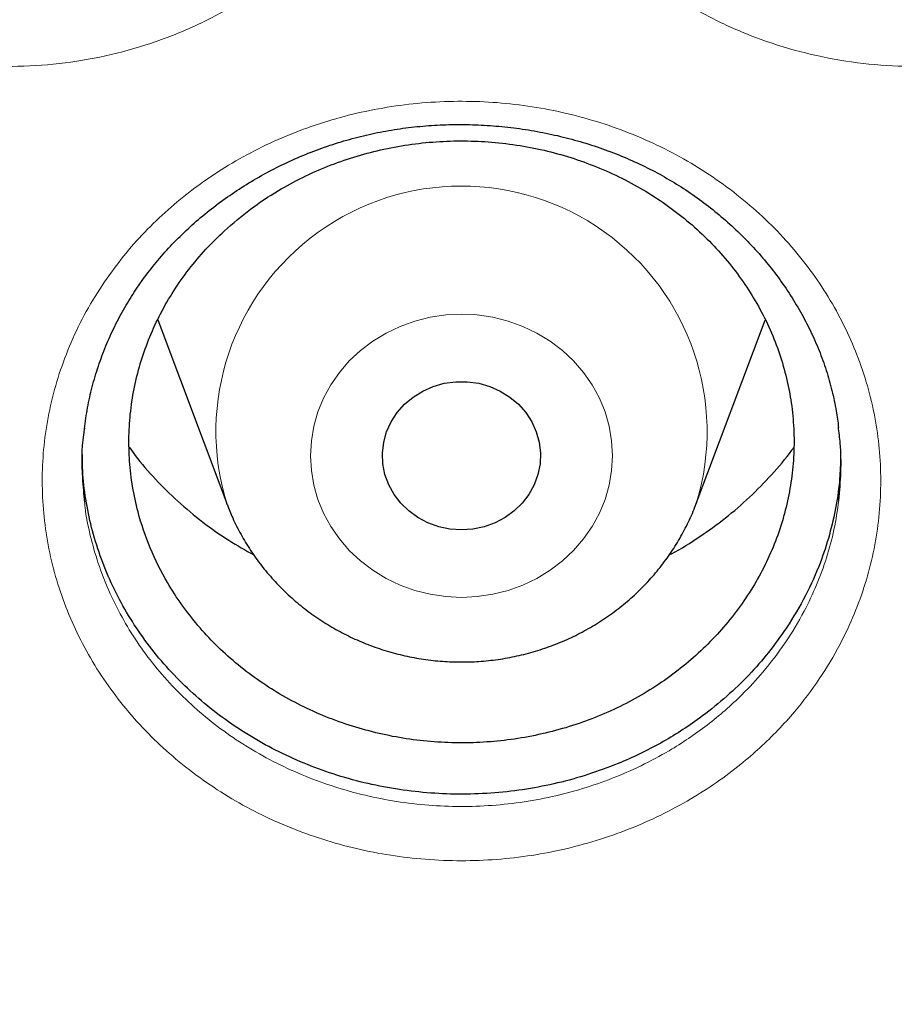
# Model space of a CAD drawing. Header units: millimetres. Extents: x 8 to 791, y 12 to 1717.
# Tile 177 of 256: x 389.67 to 394.09, y 1534.78 to 1539.76. Entities that reach past the tile are written whole.
import ezdxf

# ---------------------------------------------------------------- set-up
doc = ezdxf.new("R2010")
doc.units = ezdxf.units.MM

msp = doc.modelspace()

# ---------------------------------------------------------------- linework, layer by layer
at = {"color": 7, "linetype": 'Continuous', "lineweight": 30}
for p, q in [((390.3672, 1538.2447), (390.7164, 1537.3164)), ((393.0926, 1537.3164), (393.4417, 1538.2442)), ((390.7179, 1537.3125), (390.7164, 1537.3164)), ((393.0944, 1537.3212), (393.0926, 1537.3164))]:
    msp.add_line(p, q, dxfattribs=at)
at = {"color": 8, "linetype": 'Continuous', "lineweight": 0, "flags": 128}
msp.add_lwpolyline([(391.9045, 1536.8414), (391.8247, 1536.8453), (391.7457, 1536.8571), (391.6685, 1536.8765), (391.5939, 1536.9033), (391.5227, 1536.9374), (391.4556, 1536.9782), (391.3935, 1537.0254), (391.337, 1537.0785), (391.2867, 1537.1367), (391.2432, 1537.1996), (391.2069, 1537.2665), (391.1782, 1537.3365), (391.1575, 1537.4089), (391.145, 1537.483), (391.1408, 1537.5579), (391.145, 1537.6327), (391.1575, 1537.7068), (391.1782, 1537.7793), (391.2069, 1537.8493), (391.2432, 1537.9161), (391.2867, 1537.979), (391.337, 1538.0373), (391.3935, 1538.0903), (391.4556, 1538.1375), (391.5227, 1538.1783), (391.5939, 1538.2124), (391.6685, 1538.2392), (391.7457, 1538.2587), (391.8247, 1538.2704), (391.9045, 1538.2743), (391.9843, 1538.2704), (392.0633, 1538.2587), (392.1405, 1538.2392), (392.2151, 1538.2124), (392.2863, 1538.1783), (392.3534, 1538.1375), (392.4155, 1538.0903), (392.472, 1538.0373), (392.5223, 1537.979), (392.5658, 1537.9161), (392.6021, 1537.8493), (392.6308, 1537.7793), (392.6514, 1537.7068), (392.664, 1537.6327), (392.6681, 1537.5579), (392.664, 1537.483), (392.6514, 1537.4089), (392.6308, 1537.3365), (392.6021, 1537.2665), (392.5658, 1537.1996), (392.5223, 1537.1367), (392.472, 1537.0785), (392.4155, 1537.0254), (392.3534, 1536.9782), (392.2863, 1536.9374), (392.2151, 1536.9033), (392.1405, 1536.8765), (392.0633, 1536.8571), (391.9843, 1536.8453), (391.9045, 1536.8414)], dxfattribs=at)
at = {"color": 7, "linetype": 'Continuous', "lineweight": 30, "flags": 128}
msp.add_lwpolyline([(391.9045, 1537.1826), (391.8463, 1537.1866), (391.7893, 1537.1985), (391.7347, 1537.2181), (391.6838, 1537.2449), (391.6376, 1537.2784), (391.597, 1537.3178), (391.5631, 1537.3624), (391.5364, 1537.4111), (391.5175, 1537.4629), (391.5069, 1537.5168), (391.5048, 1537.5716), (391.5111, 1537.626), (391.5259, 1537.679), (391.5488, 1537.7295), (391.5792, 1537.7762), (391.6165, 1537.8183), (391.66, 1537.8549), (391.7087, 1537.8851), (391.7616, 1537.9084), (391.8175, 1537.9242), (391.8753, 1537.9321), (391.9337, 1537.9321), (391.9915, 1537.9242), (392.0474, 1537.9084), (392.1003, 1537.8851), (392.149, 1537.8549), (392.1925, 1537.8183), (392.2298, 1537.7762), (392.2602, 1537.7295), (392.2831, 1537.679), (392.2978, 1537.626), (392.3042, 1537.5716), (392.3021, 1537.5168), (392.2915, 1537.4629), (392.2726, 1537.4111), (392.2459, 1537.3624), (392.212, 1537.3178), (392.1714, 1537.2784), (392.1252, 1537.2449), (392.0743, 1537.2181), (392.0197, 1537.1985), (391.9627, 1537.1866), (391.9045, 1537.1826)], dxfattribs=at)
at = {"color": 8, "linetype": 'Continuous', "lineweight": 0}
msp.add_arc((391.9047, 1537.6798), 1.2426, 343.2274, 197.0041, dxfattribs=at)
for points, knots in [([(391.9045, 1594.1384), (391.4079, 1594.1325), (390.4148, 1594.1207), (388.9279, 1594.0251), (387.4468, 1593.8726), (385.9744, 1593.658), (384.522, 1593.3848), (383.0924, 1593.0544), (381.6879, 1592.6687), (380.3024, 1592.2266), (378.9303, 1591.7256), (377.5746, 1591.1657), (376.2385, 1590.5467), (374.9327, 1589.8732), (373.6598, 1589.1465), (372.4295, 1588.3727), (371.2435, 1587.5542), (370.1031, 1586.6936), (369.0035, 1585.7876), (367.9401, 1584.8322), (366.916, 1583.8281), (365.9341, 1582.7766), (365.0025, 1581.6855), (364.1228, 1580.5571), (363.3018, 1579.4004), (362.54, 1578.2184), (361.8375, 1577.0139), (361.191, 1575.7821), (360.5983, 1574.5176), (360.0617, 1573.2223), (359.5835, 1571.8983), (359.1678, 1570.5558), (358.8154, 1569.1975), (358.5287, 1567.8341), (358.3069, 1566.4685), (358.1492, 1565.1035), (358.0544, 1563.7333), (358.0226, 1562.3523), (358.0552, 1560.9629), (358.1534, 1559.568), (358.317, 1558.1784), (358.5454, 1556.797), (358.8367, 1555.4344), (359.1888, 1554.0932), (359.5999, 1552.7754), (360.0712, 1551.4755), (360.6051, 1550.1882), (361.2019, 1548.9163), (361.8617, 1547.6628), (362.5795, 1546.4377), (363.3541, 1545.2435), (364.179, 1544.0892), (365.0514, 1542.9765), (365.9686, 1541.9066), (366.9343, 1540.8749), (367.9527, 1539.8773), (369.0228, 1538.9165), (370.1437, 1537.9953), (371.3066, 1537.1212), (372.5093, 1536.2959), (373.7422, 1535.5256), (375.0021, 1534.8108), (376.2859, 1534.1517), (377.5989, 1533.5453), (378.9467, 1532.9892), (380.3273, 1532.4858), (381.7385, 1532.0371), (383.1694, 1531.6471), (384.6173, 1531.3164), (386.0705, 1531.0475), (387.526, 1530.8394), (388.981, 1530.6914), (390.4414, 1530.6025), (391.9134, 1530.5727), (393.3942, 1530.6033), (394.8811, 1530.6954), (396.3622, 1530.8488), (397.8346, 1531.0632), (399.2869, 1531.3364), (400.7165, 1531.6668), (402.1211, 1532.0525), (403.5066, 1532.4947), (404.8787, 1532.9956), (406.2344, 1533.5555), (407.5705, 1534.1745), (408.8762, 1534.848), (410.1492, 1535.5747), (411.3795, 1536.3486), (412.5655, 1537.1671), (413.7058, 1538.0276), (414.8055, 1538.9336), (415.8688, 1539.889), (416.8929, 1540.8931), (417.8748, 1541.9446), (418.8065, 1543.0357), (419.6861, 1544.1641), (420.5071, 1545.3208), (421.269, 1546.5028), (421.9715, 1547.7073), (422.6179, 1548.9391), (423.2106, 1550.2036), (423.7472, 1551.4989), (424.2255, 1552.8229), (424.6412, 1554.1654), (424.9936, 1555.5237), (425.2803, 1556.8871), (425.5021, 1558.2527), (425.6598, 1559.6178), (425.7545, 1560.9879), (425.7863, 1562.3689), (425.7538, 1563.7583), (425.6555, 1565.1532), (425.492, 1566.5428), (425.2635, 1567.9243), (424.9723, 1569.2868), (424.6202, 1570.6281), (424.2091, 1571.9458), (423.7378, 1573.2457), (423.2038, 1574.533), (422.6071, 1575.8049), (421.9473, 1577.0584), (421.2294, 1578.2835), (420.4549, 1579.4778), (419.63, 1580.632), (418.7576, 1581.7447), (417.8403, 1582.8146), (416.8747, 1583.8463), (415.8563, 1584.8439), (414.7861, 1585.8047), (413.6653, 1586.726), (412.5024, 1587.6), (411.2997, 1588.4253), (410.0668, 1589.1956), (408.8069, 1589.9104), (407.5231, 1590.5695), (406.2101, 1591.1759), (404.8623, 1591.732), (403.4817, 1592.2354), (402.0705, 1592.6841), (400.6395, 1593.0741), (399.1917, 1593.4048), (397.7385, 1593.6737), (396.283, 1593.882), (394.828, 1594.0291), (393.3676, 1594.1213), (392.3922, 1594.1327), (391.9045, 1594.1384)], [0, 0, 0, 0, 0.007, 0.014, 0.021, 0.028, 0.035, 0.041875, 0.04875, 0.055625, 0.0625, 0.0695, 0.0765, 0.0835, 0.0905, 0.0975, 0.104375, 0.11125, 0.118125, 0.125, 0.132, 0.139, 0.146, 0.153, 0.16, 0.166875, 0.17375, 0.180625, 0.1875, 0.1945, 0.2015, 0.2085, 0.2155, 0.2225, 0.229375, 0.23625, 0.243125, 0.25, 0.257, 0.264, 0.271, 0.278, 0.285, 0.291875, 0.29875, 0.305625, 0.3125, 0.3195, 0.3265, 0.3335, 0.3405, 0.3475, 0.354375, 0.36125, 0.368125, 0.375, 0.382, 0.389, 0.396, 0.403, 0.41, 0.416875, 0.42375, 0.430625, 0.4375, 0.4445, 0.4515, 0.4585, 0.4655, 0.4725, 0.479375, 0.48625, 0.493125, 0.5, 0.507, 0.514, 0.521, 0.528, 0.535, 0.541875, 0.54875, 0.555625, 0.5625, 0.5695, 0.5765, 0.5835, 0.5905, 0.5975, 0.604375, 0.61125, 0.618125, 0.625, 0.632, 0.639, 0.646, 0.653, 0.66, 0.666875, 0.67375, 0.680625, 0.6875, 0.6945, 0.7015, 0.7085, 0.7155, 0.7225, 0.729375, 0.73625, 0.743125, 0.75, 0.757, 0.764, 0.771, 0.778, 0.785, 0.791875, 0.79875, 0.805625, 0.8125, 0.8195, 0.8265, 0.8335, 0.8405, 0.8475, 0.854375, 0.86125, 0.868125, 0.875, 0.882, 0.889, 0.896, 0.903, 0.91, 0.916875, 0.92375, 0.930625, 0.9375, 0.9445, 0.9515, 0.9585, 0.9655, 0.9725, 0.979375, 0.98625, 0.993125, 1, 1, 1, 1]), ([(387.8065, 1542.495), (387.8494, 1542.5527), (387.9354, 1542.6682), (388.0894, 1542.8239), (388.2616, 1542.9666), (388.4532, 1543.0918), (388.6613, 1543.1982), (388.8811, 1543.2827), (389.11, 1543.3436), (389.3448, 1543.3809), (389.5829, 1543.3943), (389.8213, 1543.3828), (390.057, 1543.3472), (390.2868, 1543.288), (390.5074, 1543.2053), (390.7165, 1543.1011), (390.912, 1542.9764), (391.0908, 1542.8319), (391.251, 1542.6701), (391.3906, 1542.4933), (391.5069, 1542.3032), (391.5994, 1542.1028), (391.6671, 1541.8941), (391.7081, 1541.6796), (391.7227, 1541.4622), (391.7109, 1541.2447), (391.6716, 1541.0299), (391.6063, 1540.8205), (391.518, 1540.624), (391.4096, 1540.4425), (391.281, 1540.2721), (391.1283, 1540.1112), (390.9524, 1539.963), (390.7596, 1539.8339), (390.5519, 1539.7262), (390.3328, 1539.6403), (390.1043, 1539.5769), (389.8691, 1539.5381), (389.6304, 1539.5233), (389.3916, 1539.5328), (389.1559, 1539.5671), (388.926, 1539.6249), (388.7044, 1539.7056), (388.4942, 1539.8089), (388.2977, 1539.9329), (388.1175, 1540.0758), (387.9564, 1540.2366), (387.8158, 1540.4125), (387.6975, 1540.6015), (387.6036, 1540.8017), (387.5346, 1541.01), (387.4914, 1541.224), (387.4754, 1541.4409), (387.4857, 1541.6579), (387.5228, 1541.8755), (387.5891, 1542.0901), (387.6815, 1542.3001), (387.7648, 1542.4301), (387.8065, 1542.495)], [0, 0, 0, 0, 0.01725, 0.034552, 0.051802, 0.069699, 0.087654, 0.105551, 0.123402, 0.14131, 0.159162, 0.177039, 0.194974, 0.212851, 0.230671, 0.248548, 0.266367, 0.284249, 0.302188, 0.320069, 0.337925, 0.355837, 0.373693, 0.3916, 0.409563, 0.427471, 0.445387, 0.463361, 0.481277, 0.497868, 0.514458, 0.532433, 0.550464, 0.568436, 0.586323, 0.604268, 0.622155, 0.640067, 0.658036, 0.675948, 0.693785, 0.711679, 0.729517, 0.747381, 0.765302, 0.783166, 0.801024, 0.818939, 0.836797, 0.854674, 0.872607, 0.890484, 0.908351, 0.926274, 0.94414, 0.962739, 0.981402, 1, 1, 1, 1]), ([(392.3895, 1542.4425), (392.4309, 1542.5015), (392.5138, 1542.6198), (392.6639, 1542.7803), (392.8324, 1542.928), (393.0207, 1543.0587), (393.2258, 1543.1709), (393.4431, 1543.2616), (393.6702, 1543.3289), (393.9038, 1543.3729), (394.1413, 1543.3931), (394.3799, 1543.3884), (394.6164, 1543.3596), (394.8476, 1543.3069), (395.0704, 1543.2306), (395.2823, 1543.1325), (395.4812, 1543.0134), (395.6638, 1542.8741), (395.8285, 1542.7169), (395.9728, 1542.5441), (396.0943, 1542.3573), (396.1923, 1542.1595), (396.2656, 1541.9528), (396.3124, 1541.7395), (396.3329, 1541.5225), (396.3269, 1541.3046), (396.2934, 1541.0887), (396.2338, 1540.8775), (396.1508, 1540.6786), (396.0473, 1540.4941), (395.9233, 1540.3201), (395.775, 1540.155), (395.6032, 1540.0019), (395.414, 1539.8675), (395.2094, 1539.754), (394.9928, 1539.6618), (394.7662, 1539.5921), (394.5322, 1539.5465), (394.2941, 1539.5249), (394.0553, 1539.5276), (393.8188, 1539.5552), (393.5874, 1539.6064), (393.3637, 1539.6807), (393.1508, 1539.7779), (392.951, 1539.8962), (392.7669, 1540.0339), (392.6014, 1540.1901), (392.4561, 1540.3619), (392.3326, 1540.5476), (392.2333, 1540.745), (392.1586, 1540.9514), (392.1097, 1541.1642), (392.0878, 1541.3806), (392.0922, 1541.5979), (392.1235, 1541.8163), (392.1838, 1542.0325), (392.2702, 1542.2445), (392.3497, 1542.3766), (392.3895, 1542.4425)], [0, 0, 0, 0, 0.0172899, 0.0346315, 0.0519218, 0.0698093, 0.0877542, 0.1056417, 0.1234839, 0.1413831, 0.159226, 0.1770993, 0.19503, 0.2129033, 0.2307262, 0.2486051, 0.2664271, 0.2843169, 0.3022638, 0.3201534, 0.3380194, 0.3559418, 0.3738073, 0.3917214, 0.4096928, 0.4276073, 0.4455253, 0.4635008, 0.481419, 0.4980102, 0.5146008, 0.5325647, 0.5505852, 0.5685466, 0.5864246, 0.604359, 0.6222361, 0.6401404, 0.6581022, 0.6760065, 0.693842, 0.7117342, 0.7295697, 0.7474384, 0.7653641, 0.7832329, 0.8010999, 0.8190238, 0.8368907, 0.8547773, 0.8727207, 0.8906066, 0.9084799, 0.9264088, 0.9442801, 0.9628326, 0.9814482, 1, 1, 1, 1]), ([(390.1111, 1538.4564), (390.1424, 1538.4991), (390.2055, 1538.585), (390.3145, 1538.7048), (390.4338, 1538.8176), (390.5645, 1538.9221), (390.7056, 1539.0176), (390.8567, 1539.1031), (391.0169, 1539.1774), (391.1832, 1539.239), (391.3541, 1539.2876), (391.5276, 1539.3227), (391.7056, 1539.3447), (391.8844, 1539.353), (392.0635, 1539.3478), (392.2403, 1539.3291), (392.4165, 1539.2965), (392.5883, 1539.2507), (392.755, 1539.1921), (392.9146, 1539.1218), (393.0686, 1539.0388), (393.2139, 1538.9443), (393.3499, 1538.8393), (393.4752, 1538.7248), (393.5906, 1538.5998), (393.6936, 1538.4668), (393.7836, 1538.3266), (393.8599, 1538.1812), (393.9231, 1538.029), (393.9716, 1537.8727), (394.0054, 1537.7136), (394.0243, 1537.5531), (394.0282, 1537.3901), (394.0168, 1537.2275), (393.9904, 1537.067), (393.9495, 1536.9098), (393.8935, 1536.7547), (393.8175, 1536.5928), (393.7182, 1536.4266), (393.6096, 1536.2832), (393.5064, 1536.1688), (393.4155, 1536.08), (393.3123, 1535.991), (393.1961, 1535.9038), (393.0613, 1535.8173), (392.9139, 1535.738), (392.7537, 1535.6674), (392.5859, 1535.6085), (392.4136, 1535.5628), (392.2376, 1535.5307), (392.0605, 1535.512), (391.8803, 1535.5069), (391.7011, 1535.5156), (391.5237, 1535.538), (391.3505, 1535.5734), (391.1794, 1535.6223), (391.0139, 1535.684), (390.8547, 1535.7581), (390.7039, 1535.8435), (390.56, 1535.941), (390.4263, 1536.0488), (390.3032, 1536.1664), (390.1921, 1536.2921), (390.0919, 1536.4271), (390.0051, 1536.5689), (389.9318, 1536.7169), (389.8728, 1536.8689), (389.8275, 1537.0265), (389.7975, 1537.1865), (389.7825, 1537.3481), (389.7823, 1537.5092), (389.7971, 1537.6713), (389.8275, 1537.8333), (389.8737, 1537.9942), (389.9361, 1538.1527), (390.0136, 1538.3084), (390.0785, 1538.4069), (390.1111, 1538.4564)], [0, 0, 0, 0, 0.012751, 0.025639, 0.038526, 0.051553, 0.064842, 0.078131, 0.091611, 0.105289, 0.118509, 0.131871, 0.145234, 0.158871, 0.172108, 0.185489, 0.198869, 0.212528, 0.225728, 0.239068, 0.252407, 0.266021, 0.279267, 0.292606, 0.306053, 0.31972, 0.332957, 0.346335, 0.359713, 0.373364, 0.386672, 0.399981, 0.413479, 0.427174, 0.440489, 0.453804, 0.46731, 0.481014, 0.497525, 0.514218, 0.524177, 0.534235, 0.544292, 0.556239, 0.568186, 0.581437, 0.594781, 0.608221, 0.621887, 0.635136, 0.64855, 0.661963, 0.675648, 0.688858, 0.702208, 0.715559, 0.729183, 0.742416, 0.75579, 0.769164, 0.782814, 0.796048, 0.809423, 0.822798, 0.836448, 0.849698, 0.863094, 0.876489, 0.890159, 0.903408, 0.916797, 0.930185, 0.943848, 0.957616, 0.971488, 0.985687, 1, 1, 1, 1]), ([(389.9973, 1537.3234), (389.9981, 1537.3144), (390.0029, 1537.2577), (390.025, 1537.1541), (390.0641, 1537.0137), (390.1178, 1536.8753), (390.1839, 1536.7419), (390.262, 1536.6143), (390.3513, 1536.4936), (390.4526, 1536.3788), (390.564, 1536.2724), (390.6847, 1536.1752), (390.8132, 1536.0878), (390.951, 1536.0097), (391.0952, 1535.9425), (391.2449, 1535.8867), (391.3981, 1535.8427), (391.5565, 1535.81), (391.7172, 1535.7896), (391.8789, 1535.7816), (392.0403, 1535.7857), (392.2023, 1535.8023), (392.3621, 1535.8312), (392.5178, 1535.8721), (392.6683, 1535.9244), (392.8149, 1535.9883), (392.9781, 1536.0755), (393.1521, 1536.1928), (393.3084, 1536.3293), (393.4389, 1536.4699), (393.5458, 1536.6104), (393.6349, 1536.7589), (393.7033, 1536.9035), (393.7537, 1537.0417), (393.7924, 1537.1846), (393.8067, 1537.2824), (393.8139, 1537.3317)], [0, 0, 0, 0, 0.0053269, 0.0337466, 0.062367, 0.0912156, 0.120533, 0.1489408, 0.177547, 0.206459, 0.2357907, 0.2641947, 0.2927976, 0.3217076, 0.3510384, 0.3794198, 0.4081141, 0.4368086, 0.4660879, 0.4946554, 0.5232228, 0.552202, 0.5816054, 0.6101544, 0.6387043, 0.6676597, 0.697035, 0.7398936, 0.7834518, 0.8129705, 0.8484415, 0.8843054, 0.9129181, 0.9415307, 0.9705532, 1, 1, 1, 1])]:
    msp.add_open_spline(points, degree=3, knots=knots, dxfattribs=at)
at = {"color": 7, "linetype": 'Continuous', "lineweight": 30}
for points, knots in [([(357.0532, 1565.0448), (357.0508, 1565.0099), (357.0461, 1564.9393), (357.0399, 1564.8224), (357.0331, 1564.6975), (357.0252, 1564.566), (357.017, 1564.4251), (357.0091, 1564.274), (357.0006, 1564.0953), (356.992, 1563.8866), (356.9839, 1563.6459), (356.9766, 1563.3568), (356.9714, 1563.015), (356.9704, 1562.6164), (356.975, 1562.1887), (356.9867, 1561.7289), (357.0066, 1561.2429), (357.0353, 1560.7411), (357.0725, 1560.2367), (357.1178, 1559.734), (357.1713, 1559.2329), (357.2327, 1558.7336), (357.3199, 1558.1085), (357.4415, 1557.3594), (357.6082, 1556.4891), (357.7605, 1555.8002), (357.8839, 1555.2895), (357.9689, 1554.9541), (358.0562, 1554.6248), (358.1433, 1554.3102), (358.2272, 1554.0185), (358.3061, 1553.7533), (358.3793, 1553.5145), (358.4462, 1553.3019), (358.5064, 1553.1154), (358.5591, 1552.9548), (358.6042, 1552.82), (358.6393, 1552.7162), (358.6666, 1552.6365), (358.6902, 1552.5679), (358.7165, 1552.4923), (358.7477, 1552.403), (358.7845, 1552.2992), (358.8307, 1552.17), (358.8878, 1552.0129), (358.9571, 1551.8258), (359.0362, 1551.6165), (359.1255, 1551.3853), (359.2256, 1551.1325), (359.335, 1550.8633), (359.4508, 1550.586), (359.6126, 1550.2089), (359.8226, 1549.7387), (360.0854, 1549.1801), (360.3848, 1548.5743), (360.7235, 1547.9255), (361.1044, 1547.2377), (361.4961, 1546.5691), (361.9371, 1545.8554), (362.4355, 1545.0952), (362.9974, 1544.2914), (363.5841, 1543.503), (364.1207, 1542.825), (364.6016, 1542.2466), (365.0237, 1541.7582), (365.4687, 1541.2632), (365.9374, 1540.7626), (366.3963, 1540.2924), (366.8416, 1539.8533), (367.27, 1539.4454), (367.7152, 1539.0363), (368.1767, 1538.6274), (368.5913, 1538.2734), (368.9458, 1537.9797), (369.2283, 1537.7509), (369.4925, 1537.5412), (369.738, 1537.3502), (369.9643, 1537.1772), (370.1614, 1537.0289), (370.3309, 1536.9032), (370.4745, 1536.7978), (370.6036, 1536.7041), (370.7099, 1536.6275), (370.7926, 1536.5685), (370.8521, 1536.5261), (370.9062, 1536.4878), (370.9723, 1536.4412), (371.0611, 1536.3789), (371.1716, 1536.302), (371.2957, 1536.2163), (371.4305, 1536.1242), (371.576, 1536.0257), (371.7632, 1535.9005), (371.9973, 1535.7463), (372.2837, 1535.5614), (372.5967, 1535.3637), (372.9369, 1535.1541), (373.302, 1534.9349), (373.6861, 1534.7107), (374.0797, 1534.4876), (374.476, 1534.2696), (374.9737, 1534.004), (375.5734, 1533.6972), (376.2758, 1533.3571), (376.9747, 1533.0372), (377.7049, 1532.7215), (378.4656, 1532.4129), (379.2559, 1532.114), (380.04, 1531.8382), (380.8213, 1531.5831), (381.599, 1531.3484), (382.3747, 1531.1329), (383.1479, 1530.9361), (383.9229, 1530.7565), (384.776, 1530.578), (385.7075, 1530.4068), (386.718, 1530.2497), (387.7304, 1530.1207), (388.7455, 1530.0195), (389.7632, 1529.9462), (390.7827, 1529.901), (391.8033, 1529.884), (392.8239, 1529.8953), (393.8437, 1529.935), (394.8619, 1530.0027), (395.8775, 1530.0984), (396.8898, 1530.2218), (397.8978, 1530.3729), (398.8286, 1530.5385), (399.6827, 1530.7122), (400.4634, 1530.8886), (401.2464, 1531.0833), (402.0351, 1531.2981), (402.8256, 1531.5326), (403.6172, 1531.787), (404.4091, 1532.0618), (405.2052, 1532.3591), (405.9911, 1532.6741), (406.7655, 1533.0061), (407.5216, 1533.3512), (408.2642, 1533.7112), (408.9861, 1534.0818), (409.686, 1534.4613), (410.2891, 1534.8057), (410.8011, 1535.1105), (411.2273, 1535.3725), (411.644, 1535.6368), (411.9824, 1535.8582), (412.2385, 1536.0293), (412.4076, 1536.144), (412.5522, 1536.2431), (412.6725, 1536.3263), (412.7687, 1536.3935), (412.8371, 1536.4415), (412.8836, 1536.4743), (412.9221, 1536.5015), (412.9685, 1536.5344), (413.0278, 1536.5766), (413.0971, 1536.6262), (413.1924, 1536.6947), (413.3176, 1536.7855), (413.4765, 1536.9019), (413.6774, 1537.0511), (413.9174, 1537.2323), (414.1928, 1537.4443), (414.4782, 1537.6689), (414.7929, 1537.9221), (415.1375, 1538.2063), (415.5121, 1538.5243), (415.898, 1538.8617), (416.2945, 1539.2193), (416.7005, 1539.5977), (417.0877, 1539.9709), (417.4545, 1540.3357), (417.7942, 1540.6837), (418.125, 1541.0325), (418.44, 1541.3742), (418.7381, 1541.7066), (419.0356, 1542.0471), (419.3305, 1542.3942), (419.6212, 1542.7461), (419.8914, 1543.0823), (420.1435, 1543.4042), (420.3779, 1543.7109), (420.595, 1544.0018), (420.7938, 1544.2741), (420.9809, 1544.5358), (421.1669, 1544.8013), (421.362, 1545.0858), (421.5697, 1545.3957), (421.789, 1545.7316), (422.019, 1546.0939), (422.2588, 1546.4832), (422.5074, 1546.9001), (422.7438, 1547.3108), (422.967, 1547.7119), (423.1759, 1548.0995), (423.3851, 1548.5009), (423.5884, 1548.9051), (423.7872, 1549.3148), (423.9773, 1549.7213), (424.1582, 1550.1229), (424.3234, 1550.5033), (424.4737, 1550.8621), (424.6101, 1551.1988), (424.7334, 1551.5133), (424.8444, 1551.8051), (424.9275, 1552.0301), (424.986, 1552.1915), (425.022, 1552.2923), (425.0531, 1552.3798), (425.079, 1552.4537), (425.1, 1552.514), (425.1173, 1552.5637), (425.1365, 1552.6193), (425.1618, 1552.6931), (425.1962, 1552.7944), (425.238, 1552.9192), (425.2904, 1553.078), (425.3517, 1553.2674), (425.4199, 1553.4832), (425.49, 1553.7109), (425.5615, 1553.9498), (425.6342, 1554.1999), (425.7209, 1554.5079), (425.8209, 1554.879), (425.9326, 1555.318), (426.0436, 1555.783), (426.1444, 1556.2364), (426.2352, 1556.6749), (426.3163, 1557.095), (426.394, 1557.5297), (426.4818, 1558.0655), (426.572, 1558.6902), (426.6569, 1559.3929), (426.7237, 1560.0732), (426.7738, 1560.7306), (426.8089, 1561.3647), (426.8302, 1561.9754), (426.8378, 1562.4719), (426.8382, 1562.86), (426.8358, 1563.1455), (426.8308, 1563.4241), (426.8237, 1563.6914), (426.815, 1563.9447), (426.8049, 1564.1919), (426.7936, 1564.4303), (426.7812, 1564.6577), (426.769, 1564.8593), (426.76, 1564.986), (426.7558, 1565.0448)], [0, 0, 0, 0, 0.000951, 0.00193, 0.003036, 0.004253, 0.00557, 0.006974, 0.008466, 0.010552, 0.012788, 0.015174, 0.018604, 0.022304, 0.026272, 0.03051, 0.035109, 0.039809, 0.0445, 0.049182, 0.053854, 0.058517, 0.063171, 0.071403, 0.079606, 0.08778, 0.090983, 0.094182, 0.097376, 0.100428, 0.103231, 0.105785, 0.10809, 0.110147, 0.111955, 0.113514, 0.114824, 0.115886, 0.116546, 0.117156, 0.117891, 0.118757, 0.119771, 0.120935, 0.122551, 0.124388, 0.126447, 0.128728, 0.13123, 0.133951, 0.136743, 0.139515, 0.145262, 0.150923, 0.1565, 0.163835, 0.171017, 0.178053, 0.185051, 0.193961, 0.202877, 0.211797, 0.220722, 0.226386, 0.232222, 0.238233, 0.244421, 0.250785, 0.255992, 0.261311, 0.266742, 0.272285, 0.27791, 0.2814, 0.284654, 0.287671, 0.290452, 0.292997, 0.295305, 0.297061, 0.298651, 0.300074, 0.30133, 0.302159, 0.302792, 0.303286, 0.303933, 0.304956, 0.306188, 0.307532, 0.308987, 0.310553, 0.31223, 0.315004, 0.318038, 0.32133, 0.324881, 0.328691, 0.332679, 0.336722, 0.340731, 0.344704, 0.351714, 0.358613, 0.3654, 0.372077, 0.379665, 0.387104, 0.394395, 0.401597, 0.408772, 0.415794, 0.42279, 0.429761, 0.436706, 0.445688, 0.454627, 0.463542, 0.472457, 0.481371, 0.490286, 0.4992, 0.508115, 0.517029, 0.525944, 0.534858, 0.543773, 0.552688, 0.561603, 0.568593, 0.575583, 0.582642, 0.589812, 0.597096, 0.604359, 0.61173, 0.61921, 0.626799, 0.634111, 0.641505, 0.648815, 0.655997, 0.663051, 0.669978, 0.674479, 0.678925, 0.683315, 0.687644, 0.689723, 0.691543, 0.693106, 0.69441, 0.695455, 0.696243, 0.696646, 0.696978, 0.697502, 0.698168, 0.698928, 0.699781, 0.70131, 0.703068, 0.705055, 0.708015, 0.711125, 0.714373, 0.717759, 0.721968, 0.726371, 0.73097, 0.735762, 0.74075, 0.745932, 0.750272, 0.754723, 0.75908, 0.763275, 0.767308, 0.771181, 0.775537, 0.77967, 0.783578, 0.787262, 0.79079, 0.794084, 0.797145, 0.799974, 0.80285, 0.805987, 0.809385, 0.813035, 0.816945, 0.821115, 0.825545, 0.830235, 0.834102, 0.838129, 0.842317, 0.846532, 0.850562, 0.854837, 0.85888, 0.862688, 0.866263, 0.869604, 0.872711, 0.875584, 0.878223, 0.879337, 0.880326, 0.881181, 0.881903, 0.882491, 0.882945, 0.883358, 0.884118, 0.885104, 0.886317, 0.887757, 0.88973, 0.891826, 0.894024, 0.896326, 0.898731, 0.901239, 0.905195, 0.909383, 0.913804, 0.918457, 0.922275, 0.926238, 0.930343, 0.934543, 0.941328, 0.94789, 0.954228, 0.960343, 0.966236, 0.971905, 0.977351, 0.980059, 0.98271, 0.985301, 0.987816, 0.990158, 0.992312, 0.994612, 0.996657, 0.99845, 1, 1, 1, 1]), ([(359.582, 1559.2529), (359.5907, 1559.1731), (359.6162, 1558.9407), (359.6664, 1558.5564), (359.732, 1558.1001), (359.8054, 1557.6448), (359.8859, 1557.1905), (359.9738, 1556.7375), (360.069, 1556.2858), (360.1714, 1555.8354), (360.2811, 1555.3866), (360.3979, 1554.9393), (360.522, 1554.4938), (360.6531, 1554.0501), (360.7914, 1553.6083), (360.9368, 1553.1685), (361.0893, 1552.7308), (361.2488, 1552.2953), (361.4152, 1551.8621), (361.5886, 1551.4313), (361.769, 1551.0031), (361.9561, 1550.5774), (362.1502, 1550.1544), (362.3509, 1549.7343), (362.5585, 1549.317), (362.7727, 1548.9027), (362.9935, 1548.4915), (363.221, 1548.0835), (363.455, 1547.6787), (363.6954, 1547.2773), (363.9423, 1546.8794), (364.1956, 1546.4849), (364.4552, 1546.0942), (364.721, 1545.7071), (364.9931, 1545.3239), (365.2712, 1544.9445), (365.5555, 1544.5692), (365.8457, 1544.1979), (366.1419, 1543.8307), (366.4439, 1543.4678), (366.7518, 1543.1092), (367.0654, 1542.755), (367.3847, 1542.4054), (367.7095, 1542.0602), (368.0399, 1541.7197), (368.3757, 1541.3839), (368.7168, 1541.053), (369.0633, 1540.7269), (369.4149, 1540.4057), (369.7717, 1540.0895), (370.1335, 1539.7785), (370.5003, 1539.4726), (370.872, 1539.1719), (371.2484, 1538.8766), (371.6296, 1538.5866), (372.0154, 1538.302), (372.4057, 1538.023), (372.8005, 1537.7495), (373.1996, 1537.4816), (373.603, 1537.2194), (374.0106, 1536.963), (374.4222, 1536.7123), (374.8378, 1536.4675), (375.2574, 1536.2287), (375.6807, 1535.9958), (376.1077, 1535.7689), (376.5383, 1535.5481), (376.9724, 1535.3335), (377.4099, 1535.125), (377.8507, 1534.9227), (378.2948, 1534.7267), (378.7419, 1534.537), (379.192, 1534.3537), (379.645, 1534.1768), (380.1009, 1534.0063), (380.5594, 1533.8423), (381.0205, 1533.6848), (381.484, 1533.5338), (381.95, 1533.3895), (382.4182, 1533.2517), (382.8886, 1533.1206), (383.3611, 1532.9962), (383.8354, 1532.8785), (384.3117, 1532.7676), (384.7896, 1532.6634), (385.2692, 1532.5659), (385.7503, 1532.4753), (386.2328, 1532.3915), (386.7166, 1532.3146), (387.2016, 1532.2445), (387.6876, 1532.1813), (388.1746, 1532.125), (388.6625, 1532.0756), (389.1511, 1532.0331), (389.6403, 1531.9976), (390.13, 1531.969), (390.6202, 1531.9473), (391.1106, 1531.9326), (391.6012, 1531.9248), (392.0919, 1531.924), (392.5826, 1531.9301), (393.073, 1531.9432), (393.5633, 1531.9632), (394.0531, 1531.9902), (394.5425, 1532.0241), (395.0312, 1532.065), (395.5193, 1532.1127), (396.0065, 1532.1674), (396.4928, 1532.229), (396.978, 1532.2974), (397.4621, 1532.3727), (397.9449, 1532.4549), (398.4264, 1532.5439), (398.9063, 1532.6397), (399.3847, 1532.7424), (399.8613, 1532.8517), (400.3362, 1532.9678), (400.8091, 1533.0907), (401.28, 1533.2202), (401.7487, 1533.3564), (402.2152, 1533.4992), (402.6794, 1533.6486), (403.1411, 1533.8045), (403.6002, 1533.967), (404.0567, 1534.136), (404.5104, 1534.3114), (404.9612, 1534.4932), (405.409, 1534.6814), (405.8538, 1534.8759), (406.2954, 1535.0767), (406.7337, 1535.2837), (407.1687, 1535.497), (407.6001, 1535.7163), (408.028, 1535.9418), (408.4522, 1536.1732), (408.8726, 1536.4107), (409.2892, 1536.6541), (409.7018, 1536.9034), (410.1103, 1537.1585), (410.5147, 1537.4193), (410.9149, 1537.6858), (411.3107, 1537.958), (411.7021, 1538.2358), (412.0889, 1538.5191), (412.4712, 1538.8078), (412.8488, 1539.1019), (413.2216, 1539.4013), (413.5896, 1539.706), (413.9526, 1540.0159), (414.3106, 1540.3308), (414.6634, 1540.6508), (415.0111, 1540.9758), (415.3536, 1541.3056), (415.6906, 1541.6403), (416.0223, 1541.9797), (416.3484, 1542.3238), (416.669, 1542.6724), (416.984, 1543.0256), (417.2932, 1543.3831), (417.5966, 1543.745), (417.8942, 1544.1112), (418.1859, 1544.4815), (418.4715, 1544.856), (418.7511, 1545.2344), (419.0246, 1545.6167), (419.2919, 1546.0029), (419.553, 1546.3929), (419.8078, 1546.7864), (420.0562, 1547.1836), (420.2981, 1547.5842), (420.5337, 1547.9882), (420.7626, 1548.3955), (420.9851, 1548.8059), (421.2008, 1549.2195), (421.41, 1549.6361), (421.6123, 1550.0556), (421.8079, 1550.478), (421.9967, 1550.903), (422.1787, 1551.3307), (422.3537, 1551.7609), (422.5218, 1552.1935), (422.6829, 1552.6285), (422.837, 1553.0657), (422.9841, 1553.505), (423.1241, 1553.9464), (423.2569, 1554.3897), (423.3826, 1554.8348), (423.5012, 1555.2816), (423.6125, 1555.7301), (423.7166, 1556.1801), (423.8135, 1556.6315), (423.9031, 1557.0843), (423.9854, 1557.5383), (424.0604, 1557.9933), (424.1281, 1558.4494), (424.1884, 1558.9064), (424.2413, 1559.3642), (424.2869, 1559.8227), (424.3252, 1560.2818), (424.356, 1560.7414), (424.3794, 1561.2013), (424.3954, 1561.6616), (424.4034, 1562.0707), (424.4042, 1562.3263), (424.4045, 1562.4284)], [0, 0, 0, 0, 0.002595, 0.007564, 0.012533, 0.017502, 0.02247, 0.027439, 0.032408, 0.037377, 0.042346, 0.047315, 0.052284, 0.057254, 0.062223, 0.067192, 0.072161, 0.07713, 0.0821, 0.087069, 0.092038, 0.097008, 0.101977, 0.106946, 0.111916, 0.116885, 0.121855, 0.126825, 0.131794, 0.136764, 0.141734, 0.146704, 0.151673, 0.156643, 0.161613, 0.166583, 0.171553, 0.176523, 0.181493, 0.186464, 0.191434, 0.196404, 0.201374, 0.206345, 0.211315, 0.216286, 0.221256, 0.226227, 0.231197, 0.236168, 0.241138, 0.246109, 0.25108, 0.25605, 0.261021, 0.265992, 0.270963, 0.275934, 0.280905, 0.285876, 0.290847, 0.295818, 0.300789, 0.30576, 0.310731, 0.315702, 0.320674, 0.325645, 0.330616, 0.335587, 0.340559, 0.34553, 0.350501, 0.355473, 0.360444, 0.365416, 0.370387, 0.375358, 0.38033, 0.385301, 0.390273, 0.395244, 0.400216, 0.405188, 0.410159, 0.415131, 0.420102, 0.425074, 0.430046, 0.435017, 0.439989, 0.44496, 0.449932, 0.454904, 0.459875, 0.464847, 0.469819, 0.47479, 0.479762, 0.484734, 0.489705, 0.494677, 0.499649, 0.504621, 0.509592, 0.514564, 0.519536, 0.524507, 0.529479, 0.534451, 0.539422, 0.544394, 0.549366, 0.554337, 0.559309, 0.56428, 0.569252, 0.574224, 0.579195, 0.584167, 0.589138, 0.59411, 0.599081, 0.604053, 0.609024, 0.613996, 0.618967, 0.623939, 0.62891, 0.633881, 0.638853, 0.643824, 0.648795, 0.653767, 0.658738, 0.663709, 0.66868, 0.673651, 0.678623, 0.683594, 0.688565, 0.693536, 0.698507, 0.703478, 0.708449, 0.71342, 0.71839, 0.723361, 0.728332, 0.733303, 0.738274, 0.743244, 0.748215, 0.753185, 0.758156, 0.763126, 0.768097, 0.773067, 0.778038, 0.783008, 0.787978, 0.792949, 0.797919, 0.802889, 0.807859, 0.812829, 0.817799, 0.822769, 0.827739, 0.832709, 0.837679, 0.842648, 0.847618, 0.852588, 0.857557, 0.862527, 0.867497, 0.872466, 0.877436, 0.882405, 0.887374, 0.892344, 0.897313, 0.902282, 0.907251, 0.912221, 0.91719, 0.922159, 0.927128, 0.932097, 0.937066, 0.942035, 0.947004, 0.951973, 0.956942, 0.961911, 0.96688, 0.971849, 0.976818, 0.981787, 0.986756, 0.991724, 0.996693, 1, 1, 1, 1]), ([(390.2618, 1538.4056), (390.272, 1538.4204), (390.3026, 1538.4647), (390.3583, 1538.5362), (390.431, 1538.6187), (390.5098, 1538.6974), (390.5943, 1538.7722), (390.6842, 1538.8426), (390.779, 1538.9081), (390.8784, 1538.9685), (390.9816, 1539.0232), (391.0882, 1539.0721), (391.1975, 1539.1149), (391.309, 1539.1512), (391.422, 1539.1811), (391.5361, 1539.2042), (391.6512, 1539.2207), (391.7676, 1539.2309), (391.8856, 1539.2346), (392.0047, 1539.232), (392.1242, 1539.2227), (392.2433, 1539.207), (392.3613, 1539.1847), (392.4773, 1539.1561), (392.5907, 1539.1214), (392.7006, 1539.0807), (392.8064, 1539.0345), (392.9078, 1538.9828), (393.0049, 1538.9257), (393.0982, 1538.8631), (393.1878, 1538.7948), (393.2732, 1538.7213), (393.3539, 1538.6427), (393.4295, 1538.5595), (393.4994, 1538.4721), (393.5632, 1538.3811), (393.6207, 1538.2868), (393.6713, 1538.1898), (393.7149, 1538.0907), (393.7514, 1537.9899), (393.7802, 1537.8879), (393.8011, 1537.7915), (393.8091, 1537.7289), (393.8126, 1537.701)], [0, 0, 0, 0, 0.0122335, 0.0367339, 0.0613347, 0.0860808, 0.110956, 0.1359355, 0.1609865, 0.1860703, 0.2111336, 0.2361288, 0.2610144, 0.2857541, 0.3103192, 0.3346721, 0.3588234, 0.3831547, 0.4077533, 0.4325765, 0.4575711, 0.482675, 0.5078211, 0.5329221, 0.5579061, 0.5827135, 0.6072951, 0.6316152, 0.6557263, 0.680126, 0.7047307, 0.7295417, 0.754525, 0.7796401, 0.8048422, 0.8300854, 0.8553151, 0.8804864, 0.9055666, 0.930532, 0.9553727, 0.9800923, 1, 1, 1, 1]), ([(390.7052, 1538.696), (390.6732, 1538.6652), (390.609, 1538.6033), (390.5238, 1538.5013), (390.4469, 1538.3926), (390.3808, 1538.2785), (390.3257, 1538.16), (390.2819, 1538.0385), (390.2493, 1537.9128), (390.2287, 1537.7854), (390.22, 1537.6572), (390.2232, 1537.5294), (390.2384, 1537.401), (390.27, 1537.2537), (390.3256, 1537.0895), (390.4036, 1536.9329), (390.4875, 1536.8032), (390.5694, 1536.6981), (390.6602, 1536.6002), (390.7608, 1536.5085), (390.8694, 1536.4251), (390.9851, 1536.3505), (391.1066, 1536.2853), (391.235, 1536.229), (391.3679, 1536.1829), (391.5043, 1536.1472), (391.6428, 1536.122), (391.7845, 1536.1073), (391.9267, 1536.1036), (392.0685, 1536.1108), (392.2082, 1536.1285), (392.3473, 1536.1571), (392.4828, 1536.1961), (392.6139, 1536.2453), (392.7393, 1536.3038), (392.8601, 1536.3724), (392.9737, 1536.4498), (393.0795, 1536.5355), (393.1765, 1536.6283), (393.2654, 1536.7291), (393.3443, 1536.8363), (393.4128, 1536.9488), (393.4704, 1537.0654), (393.5174, 1537.1873), (393.5527, 1537.312), (393.5762, 1537.4387), (393.5879, 1537.5661), (393.5877, 1537.6953), (393.5754, 1537.8236), (393.5512, 1537.9502), (393.5156, 1538.0739), (393.4681, 1538.1958), (393.4095, 1538.3133), (393.3403, 1538.4255), (393.2614, 1538.5315), (393.172, 1538.6323), (393.0736, 1538.7256), (392.9672, 1538.8108), (392.854, 1538.8872), (392.7328, 1538.9555), (392.6059, 1539.014), (392.4744, 1539.0625), (392.3396, 1539.1006), (392.2004, 1539.1287), (392.0593, 1539.1459), (391.9176, 1539.1523), (391.7765, 1539.148), (391.6349, 1539.1328), (391.4955, 1539.1068), (391.3594, 1539.0704), (391.2279, 1539.024), (391.0998, 1538.9674), (390.9678, 1538.8955), (390.8333, 1538.8068), (390.748, 1538.7331), (390.7052, 1538.696)], [0, 0, 0, 0, 0.013255, 0.026602, 0.040045, 0.053716, 0.06697, 0.080316, 0.093761, 0.107432, 0.120675, 0.134011, 0.147491, 0.161167, 0.181034, 0.201218, 0.214896, 0.22815, 0.241496, 0.25495, 0.268625, 0.281876, 0.295219, 0.308658, 0.322326, 0.335569, 0.348905, 0.362335, 0.375995, 0.389233, 0.402564, 0.41599, 0.429644, 0.442883, 0.456214, 0.46964, 0.483294, 0.496537, 0.509873, 0.523304, 0.536963, 0.550214, 0.563558, 0.576997, 0.590664, 0.603918, 0.617265, 0.630719, 0.644394, 0.657639, 0.670977, 0.684458, 0.698137, 0.71138, 0.724716, 0.738196, 0.751872, 0.765125, 0.778472, 0.791913, 0.805583, 0.818828, 0.832166, 0.845599, 0.859261, 0.8725, 0.885833, 0.89926, 0.912915, 0.926153, 0.939483, 0.952908, 0.966562, 0.983189, 1, 1, 1, 1]), ([(389.9963, 1537.6943), (390.0012, 1537.7298), (390.011, 1537.801), (390.035, 1537.9067), (390.0658, 1538.011), (390.1037, 1538.1132), (390.1484, 1538.2126), (390.1987, 1538.3068), (390.2381, 1538.3704), (390.2595, 1538.4022), (390.2618, 1538.4056)], [0, 0, 0, 0, 0.142037, 0.285176, 0.428089, 0.570511, 0.712214, 0.853019, 0.984074, 1, 1, 1, 1]), ([(393.8139, 1537.3317), (393.8181, 1537.3797), (393.8267, 1537.4759), (393.8249, 1537.6007), (393.8152, 1537.6765), (393.8116, 1537.7044)], [0, 0, 0, 0, 0.3872857, 0.7745669, 1, 1, 1, 1]), ([(389.997, 1537.6978), (389.995, 1537.6867), (389.9805, 1537.6033), (389.9812, 1537.4772), (389.9931, 1537.3638), (389.9973, 1537.3234)], [0, 0, 0, 0, 0.0893811, 0.6750053, 1, 1, 1, 1]), ([(393.5365, 1536.668), (393.5073, 1536.6276), (393.4486, 1536.5464), (393.3462, 1536.4333), (393.2335, 1536.3266), (393.0913, 1536.2134), (392.9141, 1536.1), (392.7224, 1536.0079), (392.5463, 1535.9437), (392.3913, 1535.9004), (392.2339, 1535.8695), (392.0725, 1535.8504), (391.9104, 1535.8437), (391.7488, 1535.8495), (391.5894, 1535.8673), (391.4305, 1535.8974), (391.2753, 1535.9395), (391.1248, 1535.9933), (390.9805, 1536.0579), (390.8413, 1536.134), (390.71, 1536.2203), (390.5875, 1536.3161), (390.475, 1536.4203), (390.3715, 1536.5337), (390.2791, 1536.6545), (390.1985, 1536.7816), (390.1303, 1536.9137), (390.0741, 1537.0519), (390.0308, 1537.1936), (390.0018, 1537.3378), (389.9861, 1537.468), (389.9859, 1537.5506), (389.9859, 1537.5846)], [0, 0, 0, 0, 0.03225, 0.064728, 0.097434, 0.130695, 0.17902, 0.228133, 0.261414, 0.293572, 0.32596, 0.35858, 0.391755, 0.423825, 0.456121, 0.488646, 0.52172, 0.553867, 0.586239, 0.618843, 0.652, 0.684142, 0.716509, 0.749106, 0.782256, 0.814446, 0.846862, 0.879508, 0.912706, 0.944897, 0.977313, 1, 1, 1, 1]), ([(390.2234, 1537.6013), (390.2333, 1537.5872), (390.273, 1537.5305), (390.3547, 1537.4383), (390.4684, 1537.3251), (390.593, 1537.2221), (390.7215, 1537.1309), (390.8113, 1537.0801), (390.854, 1537.0559)], [0, 0, 0, 0, 0.063135, 0.254072, 0.445009, 0.639869, 0.828865, 1, 1, 1, 1]), ([(392.9558, 1537.0562), (392.9596, 1537.0581), (393.0137, 1537.0852), (393.1096, 1537.147), (393.2421, 1537.2419), (393.3638, 1537.3467), (393.4754, 1537.4617), (393.5494, 1537.5468), (393.5826, 1537.5955), (393.5859, 1537.6003)], [0, 0, 0, 0, 0.0149879, 0.2105485, 0.3998623, 0.5915272, 0.783192, 0.9786968, 1, 1, 1, 1]), ([(393.8229, 1537.5389), (393.8215, 1537.5018), (393.8184, 1537.4161), (393.7977, 1537.2826), (393.7632, 1537.1385), (393.7105, 1536.9863), (393.638, 1536.827), (393.5705, 1536.7212), (393.5365, 1536.668)], [0, 0, 0, 0, 0.121173, 0.279678, 0.439309, 0.601652, 0.799725, 1, 1, 1, 1]), ([(390.7185, 1537.3125), (390.7276, 1537.2892), (390.7481, 1537.2369), (390.7879, 1537.1588), (390.8364, 1537.0783), (390.8913, 1537.0017), (390.9521, 1536.9293), (391.0186, 1536.8616), (391.0902, 1536.799), (391.1667, 1536.7417), (391.2475, 1536.6903), (391.3323, 1536.6449), (391.4205, 1536.6059), (391.5116, 1536.5734), (391.6051, 1536.5478), (391.7004, 1536.5292), (391.7953, 1536.5179), (391.8636, 1536.5146), (391.8994, 1536.5145), (391.9045, 1536.5145)], [0, 0, 0, 0, 0.0498533, 0.1120791, 0.1743787, 0.2367657, 0.299251, 0.3618422, 0.4245441, 0.4873583, 0.5502837, 0.6133166, 0.6764514, 0.7396805, 0.802995, 0.866385, 0.9298395, 0.9900515, 1, 1, 1, 1]), ([(391.9045, 1536.5145), (391.9258, 1536.5148), (391.9795, 1536.5155), (392.0655, 1536.5232), (392.1617, 1536.5386), (392.2564, 1536.5613), (392.3491, 1536.5909), (392.4391, 1536.6273), (392.526, 1536.6702), (392.6092, 1536.7195), (392.6881, 1536.7749), (392.7624, 1536.8359), (392.8315, 1536.9023), (392.8951, 1536.9735), (392.9528, 1537.0493), (393.0043, 1537.129), (393.0486, 1537.2124), (393.0785, 1537.2768), (393.0912, 1537.3141), (393.0938, 1537.3216)], [0, 0, 0, 0, 0.041365, 0.104516, 0.16769, 0.230864, 0.294026, 0.357159, 0.420251, 0.483285, 0.546249, 0.609129, 0.671913, 0.734591, 0.797156, 0.859603, 0.921931, 0.984141, 1, 1, 1, 1])]:
    msp.add_open_spline(points, degree=3, knots=knots, dxfattribs=at)

doc.saveas('drawing.dxf')
